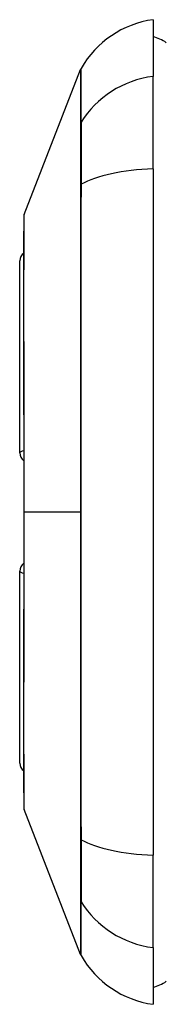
# Model space of a CAD drawing. Header units: inches. Extents: x 13 to 194, y 15 to 125.
# Tile 14 of 18: x 138.088 to 138.274, y 55.647 to 56.902. Entities that reach past the tile are written whole.
import ezdxf

# ---------------------------------------------------------------- set-up
doc = ezdxf.new("R2010")
doc.units = ezdxf.units.IN
doc.header["$LTSCALE"] = 12.41934
doc.header["$MEASUREMENT"] = 0
doc.layers.add('Visible Edges(ANSI)', color=7, linetype='Continuous', lineweight=25)
doc.layers.add('Visible Tangent Edges(ANSI)', color=7, linetype='Continuous', lineweight=25)

msp = doc.modelspace()

# ---------------------------------------------------------------- linework, layer by layer
at = {"layer": 'Visible Edges(ANSI)'}
for p, q in [((138.2577, 56.9017), (138.2577, 56.8294)), ((138.0936, 56.6535), (138.1654, 56.8382)), ((138.2577, 56.7118), (138.2577, 56.8294)), ((138.2577, 56.7118), (138.2577, 55.837)), ((138.088, 56.3498), (138.088, 56.5943)), ((138.088, 55.9545), (138.088, 56.199)), ((138.1654, 55.7106), (138.0936, 55.8953)), ((138.2577, 55.7194), (138.2577, 55.837)), ((138.2577, 55.7194), (138.2577, 55.6471))]:
    msp.add_line(p, q, dxfattribs=at)
at = {"layer": 'Visible Edges(ANSI)', "flags": 128}
msp.add_lwpolyline([(138.0932, 56.6516), (138.0932, 56.6511), (138.0932, 56.6498), (138.0932, 56.6475), (138.0932, 56.6443), (138.0932, 56.6403), (138.0932, 56.6354), (138.0932, 56.6296), (138.0931, 56.6229), (138.0931, 56.6154), (138.0931, 56.607), (138.0931, 56.5979), (138.0931, 56.588), (138.093, 56.5774), (138.093, 56.5661), (138.093, 56.554), (138.093, 56.5413), (138.093, 56.5279), (138.093, 56.514), (138.093, 56.4994), (138.0931, 56.4843), (138.0931, 56.4686), (138.0931, 56.4525), (138.0931, 56.4359), (138.0931, 56.419), (138.0932, 56.4017), (138.0932, 56.3842), (138.0932, 56.3664), (138.0932, 56.3483), (138.0932, 56.33), (138.0932, 56.3116), (138.0932, 56.2932), (138.0932, 56.2747), (138.0932, 56.2563), (138.0932, 56.2378), (138.0932, 56.2193), (138.0932, 56.201), (138.0932, 56.1829), (138.0932, 56.165), (138.0932, 56.1474), (138.0931, 56.1301), (138.0931, 56.1132), (138.0931, 56.0967), (138.0931, 56.0805), (138.0931, 56.0648), (138.093, 56.0495), (138.093, 56.0349), (138.093, 56.0209), (138.093, 56.0075), (138.093, 55.9948), (138.093, 55.9827), (138.093, 55.9714), (138.0931, 55.9608), (138.0931, 55.9509), (138.0931, 55.9418), (138.0931, 55.9334), (138.0931, 55.9259), (138.0932, 55.9192), (138.0932, 55.9134), (138.0932, 55.9085), (138.0932, 55.9045), (138.0932, 55.9013), (138.0932, 55.899), (138.0932, 55.8977), (138.0932, 55.8972)], dxfattribs=at)
at = {"layer": 'Visible Edges(ANSI)'}
for centre, radius, start, end in [((138.275, 56.7774), 0.1255, 97.9413, 150.2709), ((138.2493, 56.8389), 0.0418, 53.1301, 78.463), ((138.1752, 56.8344), 0.0105, 150.2709, 158.7495), ((138.0985, 56.6516), 0.00523, 158.7495, 179.7912), ((138.1006, 56.5943), 0.0125, 126.5366, 180), ((138.1006, 56.3498), 0.0125, 180, 234.1258), ((138.1006, 56.199), 0.0125, 125.8742, 180), ((138.1006, 55.9545), 0.0125, 180, 233.4634), ((138.0985, 55.8972), 0.00523, 180.2088, 201.2505), ((138.1752, 55.7144), 0.0105, 201.2505, 209.7291), ((138.275, 55.7714), 0.1255, 209.7291, 262.0587), ((138.2493, 55.7099), 0.0418, 281.537, 306.8699)]:
    msp.add_arc(centre, radius, start, end, dxfattribs=at)
at = {"layer": 'Visible Tangent Edges(ANSI)'}
for p, q in [((138.1654, 56.769), (138.1654, 56.7689)), ((138.1654, 56.7689), (138.1654, 56.6912)), ((138.1654, 56.6912), (138.1654, 56.6907)), ((138.0932, 56.2744), (138.0936, 56.2744)), ((138.1654, 56.2744), (138.0936, 56.2744)), ((138.1654, 55.8581), (138.1654, 55.8576)), ((138.1654, 55.8576), (138.1654, 55.7799)), ((138.1654, 55.7799), (138.1654, 55.7798))]:
    msp.add_line(p, q, dxfattribs=at)
at = {"layer": 'Visible Tangent Edges(ANSI)', "flags": 128}
for points in [[(138.1654, 56.8382), (138.1654, 56.8381), (138.1654, 56.8378), (138.1654, 56.8372), (138.1654, 56.8363), (138.1654, 56.8352), (138.1654, 56.8339), (138.1654, 56.8323), (138.1654, 56.8305), (138.1654, 56.8284), (138.1654, 56.8261), (138.1654, 56.8236), (138.1654, 56.8208), (138.1654, 56.8178), (138.1654, 56.8145), (138.1654, 56.811), (138.1654, 56.8073), (138.1654, 56.8033), (138.1654, 56.7991), (138.1654, 56.7946), (138.1654, 56.79), (138.1654, 56.7851), (138.1654, 56.7799), (138.1654, 56.7746), (138.1654, 56.769)], [(138.1664, 56.771), (138.1663, 56.7766), (138.1663, 56.7819), (138.1663, 56.787), (138.1663, 56.7919), (138.1663, 56.7965), (138.1663, 56.8009), (138.1662, 56.8051), (138.1662, 56.809), (138.1662, 56.8127), (138.1662, 56.8162), (138.1662, 56.8194), (138.1662, 56.8224), (138.1662, 56.8252), (138.1662, 56.8277), (138.1661, 56.8299), (138.1661, 56.832), (138.1661, 56.8338), (138.1661, 56.8353), (138.1661, 56.8366), (138.1661, 56.8377), (138.1661, 56.8386), (138.1661, 56.8392), (138.1661, 56.8395), (138.1661, 56.8396)], [(138.1664, 56.6919), (138.1664, 56.6965), (138.1664, 56.701), (138.1664, 56.7054), (138.1664, 56.7097), (138.1664, 56.714), (138.1664, 56.7181), (138.1664, 56.7222), (138.1664, 56.7261), (138.1664, 56.73), (138.1664, 56.7337), (138.1664, 56.7373), (138.1664, 56.7408), (138.1664, 56.7442), (138.1664, 56.7474), (138.1664, 56.7504), (138.1664, 56.7534), (138.1664, 56.7561), (138.1664, 56.7588), (138.1664, 56.7612), (138.1664, 56.7635), (138.1664, 56.7657), (138.1664, 56.7676), (138.1664, 56.7694), (138.1664, 56.771)], [(138.1654, 56.6907), (138.1654, 56.674), (138.1654, 56.6572), (138.1654, 56.6404), (138.1654, 56.6234), (138.1654, 56.6064), (138.1654, 56.5894), (138.1654, 56.5722), (138.1654, 56.555), (138.1654, 56.5378), (138.1654, 56.5204), (138.1654, 56.5031), (138.1654, 56.4856), (138.1654, 56.4682), (138.1654, 56.4506), (138.1654, 56.4331), (138.1654, 56.4155), (138.1654, 56.3979), (138.1654, 56.3803), (138.1654, 56.3627), (138.1654, 56.345), (138.1654, 56.3273), (138.1654, 56.3097), (138.1654, 56.292), (138.1654, 56.2744)], [(138.1664, 55.8569), (138.1663, 55.8905), (138.1663, 55.9245), (138.1663, 55.9587), (138.1662, 55.9933), (138.1662, 56.0281), (138.1662, 56.0631), (138.1662, 56.0982), (138.1661, 56.1335), (138.1661, 56.1688), (138.1661, 56.2042), (138.1661, 56.2396), (138.1661, 56.2749), (138.1661, 56.3102), (138.1661, 56.3456), (138.1661, 56.3809), (138.1661, 56.4162), (138.1662, 56.4514), (138.1662, 56.4864), (138.1662, 56.5213), (138.1662, 56.5559), (138.1663, 56.5903), (138.1663, 56.6244), (138.1663, 56.6583), (138.1664, 56.6919)], [(138.0932, 56.5661), (138.0932, 56.5729), (138.0932, 56.5795), (138.0933, 56.5858), (138.0933, 56.5919), (138.0933, 56.5977), (138.0933, 56.6033), (138.0933, 56.6086), (138.0934, 56.6136), (138.0934, 56.6184), (138.0934, 56.6228), (138.0934, 56.627), (138.0934, 56.6309), (138.0935, 56.6345), (138.0935, 56.6377), (138.0935, 56.6407), (138.0935, 56.6434), (138.0935, 56.6457), (138.0935, 56.6478), (138.0936, 56.6495), (138.0936, 56.6509), (138.0936, 56.652), (138.0936, 56.6528), (138.0936, 56.6533), (138.0936, 56.6535)], [(138.0932, 56.5161), (138.0932, 56.5184), (138.0932, 56.5206), (138.0932, 56.5229), (138.0932, 56.5251), (138.0932, 56.5273), (138.0932, 56.5295), (138.0932, 56.5316), (138.0932, 56.5338), (138.0932, 56.5359), (138.0932, 56.5381), (138.0932, 56.5402), (138.0932, 56.5423), (138.0932, 56.5443), (138.0932, 56.5464), (138.0932, 56.5484), (138.0932, 56.5505), (138.0932, 56.5525), (138.0932, 56.5545), (138.0932, 56.5565), (138.0932, 56.5584), (138.0932, 56.5604), (138.0932, 56.5623), (138.0932, 56.5642), (138.0932, 56.5661)], [(138.0936, 56.2744), (138.0936, 56.2853), (138.0936, 56.2962), (138.0936, 56.3071), (138.0936, 56.318), (138.0936, 56.3289), (138.0935, 56.3397), (138.0935, 56.3504), (138.0935, 56.3611), (138.0935, 56.3717), (138.0935, 56.3823), (138.0935, 56.3927), (138.0934, 56.403), (138.0934, 56.4131), (138.0934, 56.4232), (138.0934, 56.4332), (138.0934, 56.4431), (138.0933, 56.4528), (138.0933, 56.4624), (138.0933, 56.4718), (138.0933, 56.481), (138.0933, 56.4901), (138.0932, 56.499), (138.0932, 56.5076), (138.0932, 56.5161)], [(138.0932, 56.0327), (138.0932, 56.0412), (138.0932, 56.0499), (138.0933, 56.0588), (138.0933, 56.0679), (138.0933, 56.0772), (138.0933, 56.0866), (138.0933, 56.0961), (138.0934, 56.1058), (138.0934, 56.1157), (138.0934, 56.1256), (138.0934, 56.1357), (138.0934, 56.1459), (138.0935, 56.1562), (138.0935, 56.1666), (138.0935, 56.1771), (138.0935, 56.1877), (138.0935, 56.1984), (138.0935, 56.2092), (138.0936, 56.22), (138.0936, 56.2309), (138.0936, 56.2417), (138.0936, 56.2526), (138.0936, 56.2635), (138.0936, 56.2744)], [(138.1654, 56.2744), (138.1654, 56.2568), (138.1654, 56.2392), (138.1654, 56.2216), (138.1654, 56.2039), (138.1654, 56.1863), (138.1654, 56.1687), (138.1654, 56.1511), (138.1654, 56.1335), (138.1654, 56.1159), (138.1654, 56.0983), (138.1654, 56.0808), (138.1654, 56.0633), (138.1654, 56.0459), (138.1654, 56.0285), (138.1654, 56.0111), (138.1654, 55.9938), (138.1654, 55.9766), (138.1654, 55.9594), (138.1654, 55.9423), (138.1654, 55.9253), (138.1654, 55.9084), (138.1654, 55.8915), (138.1654, 55.8748), (138.1654, 55.8581)], [(138.0932, 55.9827), (138.0932, 55.9846), (138.0932, 55.9865), (138.0932, 55.9884), (138.0932, 55.9904), (138.0932, 55.9923), (138.0932, 55.9943), (138.0932, 55.9963), (138.0932, 55.9983), (138.0932, 56.0003), (138.0932, 56.0024), (138.0932, 56.0044), (138.0932, 56.0065), (138.0932, 56.0086), (138.0932, 56.0107), (138.0932, 56.0128), (138.0932, 56.015), (138.0932, 56.0171), (138.0932, 56.0193), (138.0932, 56.0215), (138.0932, 56.0237), (138.0932, 56.0259), (138.0932, 56.0282), (138.0932, 56.0304), (138.0932, 56.0327)], [(138.0936, 55.8954), (138.0936, 55.8955), (138.0936, 55.896), (138.0936, 55.8968), (138.0936, 55.8979), (138.0936, 55.8993), (138.0935, 55.901), (138.0935, 55.9031), (138.0935, 55.9055), (138.0935, 55.9081), (138.0935, 55.9111), (138.0935, 55.9144), (138.0934, 55.9179), (138.0934, 55.9218), (138.0934, 55.926), (138.0934, 55.9304), (138.0934, 55.9352), (138.0933, 55.9402), (138.0933, 55.9455), (138.0933, 55.9511), (138.0933, 55.9569), (138.0933, 55.963), (138.0932, 55.9693), (138.0932, 55.9759), (138.0932, 55.9827)], [(138.1664, 55.7778), (138.1664, 55.7794), (138.1664, 55.7812), (138.1664, 55.7831), (138.1664, 55.7853), (138.1664, 55.7876), (138.1664, 55.79), (138.1664, 55.7927), (138.1664, 55.7954), (138.1664, 55.7984), (138.1664, 55.8014), (138.1664, 55.8046), (138.1664, 55.808), (138.1664, 55.8115), (138.1664, 55.8151), (138.1664, 55.8188), (138.1664, 55.8227), (138.1664, 55.8266), (138.1664, 55.8307), (138.1664, 55.8348), (138.1664, 55.8391), (138.1664, 55.8434), (138.1664, 55.8478), (138.1664, 55.8523), (138.1664, 55.8569)], [(138.1654, 55.7798), (138.1654, 55.7742), (138.1654, 55.7688), (138.1654, 55.7637), (138.1654, 55.7588), (138.1654, 55.7541), (138.1654, 55.7497), (138.1654, 55.7455), (138.1654, 55.7415), (138.1654, 55.7378), (138.1654, 55.7343), (138.1654, 55.7311), (138.1654, 55.728), (138.1654, 55.7252), (138.1654, 55.7227), (138.1654, 55.7204), (138.1654, 55.7183), (138.1654, 55.7165), (138.1654, 55.7149), (138.1654, 55.7136), (138.1654, 55.7125), (138.1654, 55.7117), (138.1654, 55.711), (138.1654, 55.7107), (138.1654, 55.7106)], [(138.1661, 55.7092), (138.1661, 55.7093), (138.1661, 55.7096), (138.1661, 55.7102), (138.1661, 55.7111), (138.1661, 55.7122), (138.1661, 55.7135), (138.1661, 55.715), (138.1661, 55.7168), (138.1661, 55.7189), (138.1662, 55.7212), (138.1662, 55.7237), (138.1662, 55.7264), (138.1662, 55.7294), (138.1662, 55.7326), (138.1662, 55.7361), (138.1662, 55.7398), (138.1662, 55.7437), (138.1663, 55.7479), (138.1663, 55.7523), (138.1663, 55.7569), (138.1663, 55.7618), (138.1663, 55.7669), (138.1663, 55.7722), (138.1664, 55.7778)]]:
    msp.add_lwpolyline(points, dxfattribs=at)
at = {"layer": 'Visible Tangent Edges(ANSI)'}
for centre, major_axis, ratio, start_param, end_param in [((138.275, 56.7117), (-0.1255, 0), 0.946806, 4.850991, 5.760348), ((138.1754, 56.7661), (-0.0105, -0.0001), 0.948405, 5.751701, 5.992347), ((138.275, 56.6718), (-0.1255, 0), 0.321806, 4.850991, 5.760348), ((138.1754, 56.6903), (-0.0105, 0), 0.317047, 5.761322, 6.001968), ((138.1006, 56.3498), (-0.0125, 0), 0.235725, 5.339318, 6.283185), ((138.1006, 56.199), (-0.0125, 0), 0.235725, 0, 0.943868), ((138.1754, 55.8585), (-0.0105, 0), 0.317047, 0.281217, 0.521863), ((138.275, 55.877), (-0.1255, 0), 0.321806, 0.522838, 1.432195), ((138.1754, 55.7827), (-0.0105, 0.0001), 0.948405, 0.290838, 0.531485), ((138.275, 55.8371), (-0.1255, 0), 0.946806, 0.522838, 1.432195)]:
    msp.add_ellipse(centre, major_axis=major_axis, ratio=ratio, start_param=start_param, end_param=end_param, dxfattribs=at)

doc.saveas('drawing.dxf')
